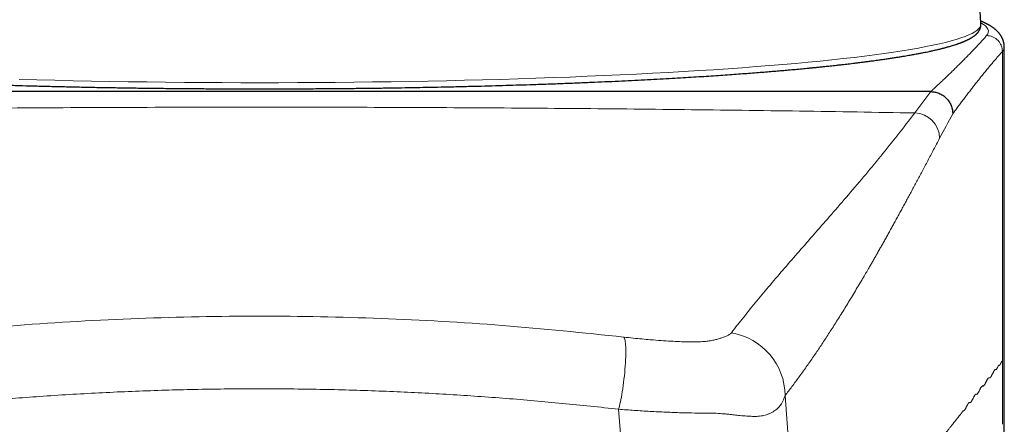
# Model space of a CAD drawing. Header units: millimetres. Extents: x 8 to 761, y 12 to 733.
# Tile 30 of 99: x 344 to 375, y 629 to 642. Entities that reach past the tile are written whole.
import ezdxf

# ---------------------------------------------------------------- set-up
doc = ezdxf.new("R2010")
doc.units = ezdxf.units.MM

msp = doc.modelspace()

# ---------------------------------------------------------------- linework, layer by layer
at = {"color": 252, "linetype": 'Continuous', "lineweight": 0}
for p, q in [((375.077, 640.999), (375.077, 631.219)), ((372.307, 639.058), (372.813, 639.73)), ((375.077, 629.228), (375.077, 631.219)), ((368.213, 630.134), (368.757, 623.229)), ((363.686, 620.492), (362.96, 629.703))]:
    msp.add_line(p, q, dxfattribs=at)
at = {"color": 7, "linetype": 'Continuous', "lineweight": 30}
for p, q in [((375.137, 542.993), (375.137, 641.135)), ((372.812, 639.73), (330.447, 639.73))]:
    msp.add_line(p, q, dxfattribs=at)
at = {"color": 252, "linetype": 'Continuous', "lineweight": 0, "flags": 128}
for points in [[(351.629, 640.013), (352.225, 640.013), (352.821, 640.015), (353.416, 640.018), (354.009, 640.023), (354.601, 640.028), (355.191, 640.035), (355.778, 640.043), (356.363, 640.053), (356.944, 640.064), (357.522, 640.075), (358.096, 640.089), (358.665, 640.103), (359.229, 640.118), (359.789, 640.135), (360.342, 640.153), (360.89, 640.172), (361.431, 640.192), (361.966, 640.214), (362.493, 640.236), (363.013, 640.26), (363.526, 640.284), (364.03, 640.31), (364.525, 640.337), (365.012, 640.365), (365.49, 640.394), (365.958, 640.423), (366.416, 640.454), (366.864, 640.486), (367.302, 640.519), (367.729, 640.553), (368.145, 640.587), (368.549, 640.623), (368.942, 640.659), (369.323, 640.696), (369.692, 640.734), (370.049, 640.773), (370.393, 640.812), (370.724, 640.852), (371.042, 640.893), (371.347, 640.934), (371.638, 640.976), (371.916, 641.019), (372.179, 641.062), (372.429, 641.106), (372.664, 641.151), (372.885, 641.195), (373.091, 641.241), (373.283, 641.286), (373.46, 641.333), (373.621, 641.379), (373.768, 641.426), (373.9, 641.473), (374.016, 641.52), (374.117, 641.568), (374.202, 641.615), (374.272, 641.663), (374.327, 641.711), (374.366, 641.76), (374.389, 641.808), (374.397, 641.856), (374.397, 641.864)], [(344.029, 640.118), (344.594, 640.103), (345.163, 640.089), (345.737, 640.075), (346.314, 640.064), (346.896, 640.053), (347.48, 640.043), (348.068, 640.035), (348.658, 640.028), (349.249, 640.023), (349.843, 640.018), (350.438, 640.015), (351.033, 640.013), (351.629, 640.013)]]:
    msp.add_lwpolyline(points, dxfattribs=at)
at = {"color": 252, "linetype": 'Continuous', "lineweight": 0}
for centre, radius, start, end in [((372.287, 638.252), 0.807, 0.3281, 88.5723), ((412.486, 617.631), 44.466, 151.231, 152.3643), ((366.204, 630.129), 2.009, 0.1286, 80.9391)]:
    msp.add_arc(centre, radius, start, end, dxfattribs=at)
msp.add_ellipse((351.629, 641.634), major_axis=(23.007, 0), ratio=0.080972, start_param=6.211589, end_param=6.427858, dxfattribs=at)
at = {"color": 7, "linetype": 'Continuous', "lineweight": 30}
for points, knots in [([(374.397, 641.864), (374.394, 641.912), (374.387, 642.051), (374.371, 642.28), (374.35, 642.552), (374.325, 642.824), (374.298, 643.093), (374.277, 643.272), (374.267, 643.36)], [0, 0, 0, 0, 0.095912, 0.277551, 0.4592, 0.64086, 0.822529, 1, 1, 1, 1]), ([(375.136, 641.134), (375.136, 641.143), (375.136, 641.16), (375.135, 641.184), (375.133, 641.204), (375.131, 641.221), (375.129, 641.234), (375.127, 641.246), (375.125, 641.256), (375.123, 641.268), (375.12, 641.28), (375.116, 641.294), (375.113, 641.309), (375.109, 641.323), (375.105, 641.336), (375.101, 641.348), (375.096, 641.359), (375.092, 641.373), (375.086, 641.388), (375.078, 641.404), (375.07, 641.422), (375.062, 641.439), (375.052, 641.457), (375.044, 641.473), (375.035, 641.486), (375.029, 641.497), (375.023, 641.506), (375.018, 641.514), (375.013, 641.521), (375.008, 641.528), (375.002, 641.536), (374.996, 641.544), (374.989, 641.553), (374.981, 641.564), (374.972, 641.576), (374.961, 641.588), (374.948, 641.603), (374.933, 641.62), (374.917, 641.636), (374.903, 641.65), (374.889, 641.663), (374.876, 641.675), (374.863, 641.686), (374.849, 641.699), (374.832, 641.712), (374.814, 641.727), (374.794, 641.741), (374.774, 641.756), (374.752, 641.771), (374.728, 641.787), (374.708, 641.8), (374.691, 641.81), (374.679, 641.817), (374.667, 641.824), (374.656, 641.831), (374.645, 641.837), (374.637, 641.841), (374.628, 641.846), (374.62, 641.851), (374.61, 641.856), (374.599, 641.862), (374.587, 641.868), (374.574, 641.875), (374.561, 641.881), (374.547, 641.888), (374.534, 641.894), (374.521, 641.901), (374.509, 641.906), (374.496, 641.912), (374.482, 641.919), (374.466, 641.926), (374.45, 641.933), (374.435, 641.939), (374.422, 641.945), (374.409, 641.951), (374.399, 641.955), (374.393, 641.957), (374.392, 641.958)], [0, 0, 0, 0, 0.017946, 0.033646, 0.047092, 0.05828, 0.067206, 0.073867, 0.081083, 0.08865, 0.097452, 0.10749, 0.118214, 0.127842, 0.137605, 0.145685, 0.154098, 0.164055, 0.175806, 0.188944, 0.203016, 0.218008, 0.233548, 0.247457, 0.259383, 0.269327, 0.277289, 0.283965, 0.290911, 0.298183, 0.305781, 0.313706, 0.323401, 0.334602, 0.347308, 0.361518, 0.376546, 0.399026, 0.418981, 0.436945, 0.453961, 0.470071, 0.485836, 0.501554, 0.523091, 0.545237, 0.568573, 0.59324, 0.618659, 0.646121, 0.674873, 0.68847, 0.702089, 0.715731, 0.728649, 0.739877, 0.749409, 0.757504, 0.766566, 0.777187, 0.789367, 0.802845, 0.817574, 0.831572, 0.844418, 0.859384, 0.87241, 0.883887, 0.896515, 0.910808, 0.926767, 0.944384, 0.958342, 0.971491, 0.983829, 0.995358, 1, 1, 1, 1]), ([(328.862, 641.864), (328.861, 641.857), (328.861, 641.844), (328.862, 641.825), (328.863, 641.809), (328.865, 641.796), (328.866, 641.785), (328.868, 641.776), (328.87, 641.768), (328.872, 641.761), (328.875, 641.747), (328.882, 641.726), (328.893, 641.698), (328.908, 641.667), (328.927, 641.637), (328.945, 641.611), (328.962, 641.591), (328.976, 641.575), (328.99, 641.56), (329.003, 641.547), (329.015, 641.536), (329.025, 641.527), (329.034, 641.519), (329.044, 641.511), (329.054, 641.503), (329.065, 641.494), (329.078, 641.485), (329.091, 641.475), (329.104, 641.466), (329.117, 641.457), (329.129, 641.45), (329.14, 641.443), (329.15, 641.436), (329.16, 641.43), (329.173, 641.423), (329.191, 641.412), (329.214, 641.4), (329.24, 641.386), (329.27, 641.371), (329.302, 641.355), (329.337, 641.339), (329.373, 641.323), (329.412, 641.307), (329.454, 641.29), (329.498, 641.273), (329.541, 641.257), (329.584, 641.242), (329.627, 641.227), (329.673, 641.212), (329.721, 641.197), (329.771, 641.181), (329.823, 641.166), (329.877, 641.151), (329.934, 641.135), (329.993, 641.119), (330.047, 641.105), (330.093, 641.093), (330.129, 641.084), (330.161, 641.076), (330.19, 641.069), (330.217, 641.063), (330.243, 641.056), (330.272, 641.05), (330.304, 641.042), (330.341, 641.034), (330.382, 641.025), (330.429, 641.014), (330.48, 641.003), (330.535, 640.992), (330.593, 640.98), (330.651, 640.968), (330.731, 640.952), (330.833, 640.932), (330.957, 640.909), (331.081, 640.887), (331.204, 640.865), (331.326, 640.845), (331.444, 640.826), (331.559, 640.808), (331.67, 640.79), (331.782, 640.774), (331.897, 640.757), (332.047, 640.735), (332.237, 640.709), (332.471, 640.678), (332.718, 640.647), (332.979, 640.615), (333.202, 640.589), (333.378, 640.57), (333.5, 640.556), (333.616, 640.544), (333.725, 640.532), (333.827, 640.521), (333.905, 640.513), (333.963, 640.508), (334, 640.504), (334.036, 640.5), (334.07, 640.497), (334.099, 640.494), (334.122, 640.492), (334.137, 640.49), (334.147, 640.489), (334.153, 640.488), (334.158, 640.488), (334.169, 640.487), (334.188, 640.485), (334.218, 640.482), (334.256, 640.478), (334.302, 640.474), (334.357, 640.469), (334.42, 640.463), (334.492, 640.456), (334.576, 640.448), (334.67, 640.439), (334.774, 640.43), (334.889, 640.419), (335.014, 640.408), (335.139, 640.397), (335.262, 640.387), (335.383, 640.377), (335.511, 640.366), (335.646, 640.355), (335.788, 640.343), (335.992, 640.327), (336.259, 640.307), (336.593, 640.282), (336.937, 640.258), (337.29, 640.234), (337.652, 640.21), (338.024, 640.187), (338.406, 640.164), (338.797, 640.142), (339.198, 640.12), (339.606, 640.099), (340.021, 640.078), (340.443, 640.058), (340.874, 640.039), (341.308, 640.02), (341.746, 640.003), (342.187, 639.986), (342.636, 639.969), (343.094, 639.954), (343.559, 639.939), (344.023, 639.925), (344.485, 639.912), (344.945, 639.9), (345.411, 639.889), (345.884, 639.878), (346.373, 639.868), (346.878, 639.859), (347.399, 639.85), (347.927, 639.843), (348.461, 639.836), (349.001, 639.831), (349.535, 639.826), (350.059, 639.823), (350.57, 639.82), (351.079, 639.819), (351.584, 639.818), (352.096, 639.819), (352.613, 639.82), (353.136, 639.822), (353.655, 639.826), (354.168, 639.83), (354.676, 639.835), (355.169, 639.841), (355.646, 639.847), (356.109, 639.855), (356.567, 639.862), (357.019, 639.871), (357.473, 639.88), (357.931, 639.891), (358.391, 639.902), (358.844, 639.914), (359.29, 639.927), (359.728, 639.94), (360.185, 639.954), (360.659, 639.971), (361.147, 639.988), (361.626, 640.007), (362.086, 640.026), (362.529, 640.045), (362.954, 640.065), (363.369, 640.085), (363.775, 640.105), (364.171, 640.126), (364.549, 640.147), (364.908, 640.168), (365.246, 640.188), (365.571, 640.208), (365.882, 640.228), (366.181, 640.248), (366.466, 640.268), (366.739, 640.288), (367.001, 640.307), (367.25, 640.326), (367.486, 640.345), (367.71, 640.363), (367.922, 640.38), (368.123, 640.398), (368.328, 640.416), (368.537, 640.434), (368.75, 640.454), (368.9, 640.468), (368.989, 640.477), (369.019, 640.48), (369.045, 640.482), (369.064, 640.484), (369.078, 640.486), (369.089, 640.487), (369.099, 640.488), (369.115, 640.489), (369.14, 640.492), (369.175, 640.495), (369.218, 640.5), (369.269, 640.505), (369.328, 640.511), (369.395, 640.518), (369.471, 640.526), (369.554, 640.534), (369.644, 640.544), (369.74, 640.554), (369.843, 640.565), (369.952, 640.578), (370.059, 640.59), (370.164, 640.602), (370.264, 640.613), (370.368, 640.626), (370.474, 640.639), (370.59, 640.653), (370.713, 640.669), (370.842, 640.685), (370.982, 640.704), (371.133, 640.724), (371.291, 640.746), (371.439, 640.768), (371.576, 640.788), (371.705, 640.808), (371.823, 640.827), (371.93, 640.845), (372.028, 640.861), (372.118, 640.876), (372.202, 640.891), (372.28, 640.905), (372.351, 640.918), (372.417, 640.931), (372.476, 640.942), (372.531, 640.953), (372.596, 640.965), (372.673, 640.981), (372.751, 640.997), (372.816, 641.011), (372.869, 641.023), (372.921, 641.035), (372.973, 641.046), (373.024, 641.058), (373.073, 641.07), (373.116, 641.081), (373.153, 641.09), (373.187, 641.098), (373.222, 641.107), (373.257, 641.117), (373.293, 641.126), (373.327, 641.135), (373.364, 641.146), (373.412, 641.159), (373.47, 641.176), (373.538, 641.197), (373.593, 641.214), (373.633, 641.228), (373.661, 641.237), (373.688, 641.247), (373.714, 641.256), (373.739, 641.265), (373.761, 641.273), (373.781, 641.281), (373.798, 641.287), (373.813, 641.293), (373.826, 641.299), (373.84, 641.304), (373.853, 641.31), (373.867, 641.315), (373.881, 641.321), (373.895, 641.327), (373.909, 641.334), (373.926, 641.341), (373.946, 641.35), (373.967, 641.36), (373.991, 641.372), (374.015, 641.384), (374.038, 641.396), (374.059, 641.407), (374.081, 641.42), (374.102, 641.433), (374.125, 641.446), (374.146, 641.46), (374.163, 641.472), (374.176, 641.481), (374.185, 641.488), (374.194, 641.495), (374.202, 641.501), (374.21, 641.507), (374.218, 641.514), (374.226, 641.521), (374.236, 641.529), (374.247, 641.539), (374.258, 641.549), (374.269, 641.56), (374.282, 641.574), (374.297, 641.59), (374.312, 641.609), (374.326, 641.628), (374.337, 641.646), (374.348, 641.664), (374.358, 641.682), (374.366, 641.699), (374.372, 641.714), (374.377, 641.726), (374.381, 641.739), (374.385, 641.752), (374.388, 641.764), (374.39, 641.776), (374.393, 641.789), (374.395, 641.804), (374.397, 641.822), (374.398, 641.842), (374.397, 641.856), (374.397, 641.864)], [0, 0, 0, 0, 0.001584, 0.00298, 0.004188, 0.005209, 0.006042, 0.00668, 0.007254, 0.007834, 0.008421, 0.010574, 0.012849, 0.015708, 0.018628, 0.021639, 0.023497, 0.025287, 0.026949, 0.028484, 0.029936, 0.030853, 0.03175, 0.032729, 0.033819, 0.035021, 0.036333, 0.03769, 0.039043, 0.040287, 0.041422, 0.042449, 0.043368, 0.044191, 0.045021, 0.046848, 0.048799, 0.050886, 0.053273, 0.055782, 0.058322, 0.060885, 0.063471, 0.066451, 0.069273, 0.071923, 0.074402, 0.076883, 0.079486, 0.08221, 0.084812, 0.087483, 0.090212, 0.092999, 0.095845, 0.098704, 0.100462, 0.102056, 0.103486, 0.104752, 0.105854, 0.106908, 0.108115, 0.109476, 0.110989, 0.112692, 0.114554, 0.116575, 0.118756, 0.120985, 0.123183, 0.125349, 0.129829, 0.134167, 0.138363, 0.142417, 0.146329, 0.1501, 0.153525, 0.156825, 0.160106, 0.163431, 0.1668, 0.172929, 0.1792, 0.185613, 0.19217, 0.198868, 0.201939, 0.204824, 0.207522, 0.210033, 0.212358, 0.214496, 0.215377, 0.216223, 0.217032, 0.217804, 0.218466, 0.218973, 0.219308, 0.219504, 0.219599, 0.219707, 0.219835, 0.220324, 0.220988, 0.221826, 0.222839, 0.224026, 0.225387, 0.226923, 0.228739, 0.230749, 0.232955, 0.235356, 0.237953, 0.240745, 0.243075, 0.245526, 0.248098, 0.250791, 0.253603, 0.256504, 0.262772, 0.269104, 0.275502, 0.281964, 0.288491, 0.295082, 0.301738, 0.308459, 0.315245, 0.322096, 0.328887, 0.33574, 0.342656, 0.349635, 0.356423, 0.363268, 0.370172, 0.377134, 0.384154, 0.391232, 0.397959, 0.404737, 0.411567, 0.418449, 0.425382, 0.432792, 0.44026, 0.447786, 0.45537, 0.463013, 0.470711, 0.477955, 0.485148, 0.49229, 0.499382, 0.506422, 0.513833, 0.521188, 0.528485, 0.535725, 0.542907, 0.550033, 0.556699, 0.563314, 0.569878, 0.576392, 0.582854, 0.589653, 0.596394, 0.603079, 0.609706, 0.616276, 0.622788, 0.630391, 0.637914, 0.645357, 0.652721, 0.659646, 0.666499, 0.67328, 0.679989, 0.686627, 0.693192, 0.699255, 0.705162, 0.710911, 0.716502, 0.721937, 0.727214, 0.732333, 0.737296, 0.742101, 0.746748, 0.75116, 0.755419, 0.759527, 0.763483, 0.768111, 0.772651, 0.777106, 0.777833, 0.778519, 0.77908, 0.779515, 0.779822, 0.78001, 0.780217, 0.780498, 0.781086, 0.781856, 0.782807, 0.783939, 0.785277, 0.786804, 0.788518, 0.79042, 0.79251, 0.794745, 0.797161, 0.799758, 0.802537, 0.80489, 0.80736, 0.809945, 0.812645, 0.815359, 0.818834, 0.82222, 0.825517, 0.830127, 0.834551, 0.838789, 0.842839, 0.846704, 0.850381, 0.853678, 0.856808, 0.859773, 0.862572, 0.865205, 0.867672, 0.869973, 0.872108, 0.874077, 0.87588, 0.879283, 0.882757, 0.884836, 0.88694, 0.889068, 0.891221, 0.893399, 0.895535, 0.897557, 0.899038, 0.900477, 0.902072, 0.90386, 0.905402, 0.907064, 0.908845, 0.910747, 0.914169, 0.917785, 0.921595, 0.923145, 0.924725, 0.926335, 0.927967, 0.929497, 0.930883, 0.932126, 0.933226, 0.934181, 0.935049, 0.935948, 0.93688, 0.937789, 0.938728, 0.939697, 0.940718, 0.941858, 0.943328, 0.94496, 0.946756, 0.948713, 0.95065, 0.952421, 0.95403, 0.956126, 0.958158, 0.960126, 0.962, 0.962992, 0.963923, 0.964794, 0.965604, 0.966355, 0.967103, 0.967968, 0.969059, 0.970296, 0.971663, 0.973037, 0.974394, 0.976559, 0.978621, 0.980503, 0.982217, 0.983895, 0.985579, 0.987332, 0.988317, 0.989361, 0.990452, 0.991479, 0.992417, 0.993286, 0.994246, 0.995396, 0.996739, 0.998274, 1, 1, 1, 1]), ([(372.813, 639.73), (372.855, 639.727), (372.943, 639.722), (373.073, 639.683), (373.197, 639.618), (373.308, 639.527), (373.399, 639.415), (373.463, 639.291), (373.502, 639.161), (373.507, 639.074), (373.509, 639.032)], [0, 0, 0, 0, 0.116672, 0.240267, 0.36894, 0.500291, 0.631601, 0.760156, 0.883566, 1, 1, 1, 1])]:
    msp.add_open_spline(points, degree=3, knots=knots, dxfattribs=at)
at = {"color": 252, "linetype": 'Continuous', "lineweight": 0}
for points, knots in [([(372.811, 639.73), (372.847, 639.763), (372.919, 639.83), (373.026, 639.929), (373.131, 640.027), (373.235, 640.124), (373.336, 640.221), (373.442, 640.323), (373.551, 640.429), (373.664, 640.54), (373.774, 640.649), (373.878, 640.754), (373.976, 640.854), (374.068, 640.949), (374.158, 641.043), (374.246, 641.136), (374.332, 641.228), (374.416, 641.32), (374.498, 641.41), (374.551, 641.47), (374.578, 641.5)], [0, 0, 0, 0, 0.056472, 0.11248, 0.168024, 0.223104, 0.27772, 0.331872, 0.395098, 0.457681, 0.519619, 0.580913, 0.635095, 0.688764, 0.74192, 0.794562, 0.846691, 0.898307, 0.94941, 1, 1, 1, 1]), ([(374.578, 641.5), (374.641, 641.493), (374.737, 641.482), (374.853, 641.42), (374.933, 641.355), (374.998, 641.275), (375.06, 641.158), (375.07, 641.062), (375.077, 640.999)], [0, 0, 0, 0, 0.239451, 0.368357, 0.5, 0.631643, 0.760549, 1, 1, 1, 1]), ([(375.077, 640.999), (375.051, 640.97), (375.001, 640.913), (374.925, 640.825), (374.848, 640.736), (374.77, 640.645), (374.692, 640.551), (374.608, 640.45), (374.519, 640.342), (374.424, 640.224), (374.328, 640.105), (374.234, 639.987), (374.143, 639.871), (374.055, 639.757), (373.966, 639.641), (373.876, 639.523), (373.786, 639.404), (373.694, 639.282), (373.602, 639.158), (373.54, 639.074), (373.509, 639.031)], [0, 0, 0, 0, 0.048111, 0.09668, 0.145708, 0.195193, 0.245137, 0.295539, 0.35553, 0.416157, 0.477422, 0.539323, 0.59513, 0.651445, 0.708268, 0.765598, 0.823437, 0.881783, 0.940638, 1, 1, 1, 1]), ([(375.131, 641.134), (375.132, 641.119), (375.135, 641.074), (375.1, 641.029), (375.077, 640.999)], [0, 0, 0, 0, 0.337873, 1, 1, 1, 1]), ([(330.954, 639.058), (332.24, 639.08), (334.81, 639.122), (338.668, 639.17), (342.528, 639.206), (346.389, 639.23), (350.251, 639.241), (354.04, 639.239), (357.755, 639.226), (361.395, 639.201), (365.034, 639.165), (368.672, 639.119), (371.095, 639.078), (372.307, 639.058)], [0, 0, 0, 0, 0.0932332, 0.1865283, 0.2798711, 0.3732472, 0.4666426, 0.560043, 0.6480982, 0.7361334, 0.8241367, 0.9120962, 1, 1, 1, 1]), ([(366.52, 632.113), (366.649, 632.28), (366.906, 632.614), (367.319, 633.122), (367.749, 633.635), (368.196, 634.156), (368.657, 634.686), (369.129, 635.225), (369.627, 635.794), (370.149, 636.396), (370.692, 637.033), (371.235, 637.688), (371.776, 638.36), (372.13, 638.826), (372.307, 639.058)], [0, 0, 0, 0, 0.080002, 0.159999, 0.239995, 0.319991, 0.399988, 0.479988, 0.559991, 0.647998, 0.736006, 0.824011, 0.91201, 1, 1, 1, 1]), ([(373.093, 638.257), (373.062, 638.197), (372.999, 638.077), (372.906, 637.899), (372.813, 637.724), (372.722, 637.551), (372.631, 637.38), (372.543, 637.214), (372.458, 637.054), (372.375, 636.9), (372.294, 636.747), (372.213, 636.596), (372.133, 636.448), (372.053, 636.301), (371.975, 636.157), (371.898, 636.015), (371.821, 635.875), (371.746, 635.737), (371.672, 635.603), (371.599, 635.471), (371.528, 635.341), (371.456, 635.213), (371.385, 635.086), (371.315, 634.96), (371.245, 634.836), (371.176, 634.714), (371.109, 634.595), (371.043, 634.479), (370.978, 634.365), (370.914, 634.254), (370.856, 634.153), (370.803, 634.064), (370.757, 633.984), (370.724, 633.928), (370.705, 633.894), (370.698, 633.883), (370.691, 633.871), (370.685, 633.86), (370.679, 633.85), (370.673, 633.841), (370.669, 633.833), (370.663, 633.824), (370.657, 633.814), (370.633, 633.772), (370.568, 633.663), (370.465, 633.49), (370.343, 633.287), (370.223, 633.09), (370.106, 632.898), (369.989, 632.71), (369.873, 632.525), (369.758, 632.344), (369.646, 632.169), (369.536, 632.001), (369.43, 631.839), (369.324, 631.68), (369.219, 631.523), (369.11, 631.364), (368.999, 631.203), (368.884, 631.039), (368.77, 630.879), (368.657, 630.723), (368.545, 630.57), (368.433, 630.421), (368.323, 630.275), (368.249, 630.181), (368.213, 630.134)], [0, 0, 0, 0, 0.01937, 0.038538, 0.057504, 0.076268, 0.09483, 0.11319, 0.130316, 0.147263, 0.16403, 0.180617, 0.197025, 0.213254, 0.229303, 0.245172, 0.260862, 0.276373, 0.291432, 0.306317, 0.32103, 0.335569, 0.350195, 0.364642, 0.378909, 0.392996, 0.406904, 0.420389, 0.433701, 0.44684, 0.459806, 0.469374, 0.478846, 0.488221, 0.489599, 0.490975, 0.492348, 0.493719, 0.495007, 0.495969, 0.496951, 0.498013, 0.499214, 0.500592, 0.513211, 0.538691, 0.563998, 0.588236, 0.612313, 0.636231, 0.659988, 0.683586, 0.707023, 0.728975, 0.750785, 0.772453, 0.793978, 0.815362, 0.83906, 0.862581, 0.885926, 0.909094, 0.932085, 0.9549, 0.977538, 1, 1, 1, 1]), ([(340.135, 631.982), (341.411, 632.115), (343.953, 632.378), (347.793, 632.591), (351.629, 632.667), (355.466, 632.591), (359.306, 632.378), (361.848, 632.115), (363.123, 631.982)], [0, 0, 0, 0, 0.167672, 0.334139, 0.5, 0.665861, 0.832328, 1, 1, 1, 1]), ([(362.96, 629.703), (362.978, 629.777), (363.019, 629.935), (363.078, 630.262), (363.133, 630.654), (363.173, 631.074), (363.19, 631.454), (363.184, 631.739), (363.161, 631.921), (363.135, 631.963), (363.123, 631.982)], [0, 0, 0, 0, 0.106079, 0.226851, 0.359877, 0.5, 0.640123, 0.773149, 0.893921, 1, 1, 1, 1]), ([(363.123, 631.982), (363.224, 631.971), (363.421, 631.949), (363.699, 631.921), (363.996, 631.895), (364.302, 631.871), (364.608, 631.851), (364.882, 631.838), (365.134, 631.829), (365.37, 631.826), (365.574, 631.833), (365.749, 631.849), (365.902, 631.873), (366.029, 631.902), (366.139, 631.935), (366.247, 631.972), (366.359, 632.013), (366.462, 632.058), (366.501, 632.095), (366.52, 632.113)], [0, 0, 0, 0, 0.04086, 0.07988, 0.117394, 0.17119, 0.222728, 0.272634, 0.322144, 0.373294, 0.429261, 0.491302, 0.556604, 0.622295, 0.688514, 0.758206, 0.836029, 0.917909, 1, 1, 1, 1]), ([(375.077, 631.219), (375.074, 631.219), (375.068, 631.221), (375.059, 631.214), (375.051, 631.204), (375.047, 631.197), (375.046, 631.195), (375.045, 631.194), (375.044, 631.193), (375.043, 631.191), (375.041, 631.186), (375.038, 631.179), (375.033, 631.17), (375.028, 631.159), (375.023, 631.149), (375.018, 631.138), (375.012, 631.128), (375.008, 631.119), (375.004, 631.112), (374.999, 631.104), (374.994, 631.097), (374.989, 631.091), (374.985, 631.088), (374.98, 631.089), (374.976, 631.089), (374.971, 631.09), (374.966, 631.09), (374.961, 631.087), (374.956, 631.083), (374.952, 631.078), (374.947, 631.071), (374.942, 631.063), (374.935, 631.051), (374.928, 631.036), (374.92, 631.02), (374.912, 631.003), (374.905, 630.989), (374.898, 630.977), (374.893, 630.969), (374.889, 630.965), (374.886, 630.962), (374.883, 630.959), (374.881, 630.958), (374.878, 630.957), (374.876, 630.957), (374.872, 630.959), (374.864, 630.961), (374.854, 630.96), (374.844, 630.954), (374.835, 630.946), (374.827, 630.937), (374.819, 630.925), (374.811, 630.912), (374.801, 630.896), (374.791, 630.877), (374.781, 630.856), (374.77, 630.833), (374.758, 630.809), (374.747, 630.788), (374.737, 630.768), (374.728, 630.752), (374.72, 630.738), (374.713, 630.727), (374.707, 630.719), (374.701, 630.712), (374.694, 630.704), (374.687, 630.699), (374.682, 630.695), (374.678, 630.694), (374.674, 630.696), (374.669, 630.698), (374.664, 630.7), (374.657, 630.7), (374.646, 630.699), (374.634, 630.69), (374.62, 630.675), (374.606, 630.655), (374.596, 630.636), (374.589, 630.624), (374.587, 630.62), (374.585, 630.616), (374.583, 630.613), (374.582, 630.61), (374.581, 630.608), (374.579, 630.605), (374.576, 630.598), (374.571, 630.588), (374.566, 630.577), (374.56, 630.565), (374.555, 630.554), (374.55, 630.544), (374.546, 630.536), (374.542, 630.528), (374.539, 630.521), (374.535, 630.515), (374.532, 630.509), (374.529, 630.504), (374.527, 630.499), (374.524, 630.494), (374.522, 630.49), (374.514, 630.477), (374.502, 630.459), (374.486, 630.443), (374.472, 630.435), (374.46, 630.436), (374.447, 630.44), (374.435, 630.434), (374.422, 630.423), (374.409, 630.407), (374.396, 630.387), (374.384, 630.365), (374.371, 630.339), (374.356, 630.309), (374.343, 630.281), (374.329, 630.254), (374.315, 630.229), (374.301, 630.206), (374.287, 630.189), (374.276, 630.179), (374.267, 630.175), (374.26, 630.173), (374.253, 630.177), (374.247, 630.178), (374.24, 630.178), (374.231, 630.175), (374.221, 630.168), (374.211, 630.157), (374.201, 630.144), (374.192, 630.128), (374.18, 630.108), (374.168, 630.084), (374.156, 630.06), (374.144, 630.036), (374.134, 630.016), (374.125, 629.998), (374.116, 629.981), (374.109, 629.969), (374.104, 629.96), (374.1, 629.954), (374.096, 629.948), (374.092, 629.943), (374.089, 629.938), (374.085, 629.933), (374.079, 629.927), (374.074, 629.921), (374.068, 629.917), (374.063, 629.914), (374.059, 629.913), (374.055, 629.915), (374.044, 629.919), (374.032, 629.918), (374.019, 629.91), (374.012, 629.904), (374.005, 629.895), (373.997, 629.885), (373.989, 629.873), (373.98, 629.858), (373.973, 629.845), (373.967, 629.834), (373.964, 629.829), (373.963, 629.826), (373.961, 629.823), (373.959, 629.818), (373.956, 629.812), (373.953, 629.805), (373.949, 629.798), (373.946, 629.791), (373.942, 629.783), (373.937, 629.775), (373.933, 629.766), (373.93, 629.759), (373.927, 629.753), (373.922, 629.744), (373.916, 629.732), (373.908, 629.717), (373.9, 629.704), (373.892, 629.691), (373.884, 629.679), (373.875, 629.669), (373.867, 629.662), (373.86, 629.657), (373.853, 629.654), (373.846, 629.653), (373.84, 629.656), (373.833, 629.652), (373.826, 629.636), (373.82, 629.625), (373.814, 629.622), (373.81, 629.623), (373.805, 629.618), (373.801, 629.611), (373.797, 629.603), (373.794, 629.597), (373.793, 629.594), (373.791, 629.591), (373.788, 629.587), (373.785, 629.582), (373.782, 629.577), (373.778, 629.572), (373.775, 629.568), (373.772, 629.565), (373.771, 629.564), (373.77, 629.562), (373.769, 629.56), (373.767, 629.559), (373.757, 629.546), (373.731, 629.514), (373.69, 629.463), (373.655, 629.42), (373.635, 629.395), (373.631, 629.389), (373.628, 629.386), (373.627, 629.384), (373.625, 629.382), (373.621, 629.378), (373.616, 629.371), (373.607, 629.36), (373.597, 629.348), (373.586, 629.334), (373.574, 629.318), (373.56, 629.301), (373.545, 629.281), (373.528, 629.26), (373.51, 629.237), (373.49, 629.212), (373.469, 629.186), (373.446, 629.158), (373.423, 629.127), (373.397, 629.096), (373.37, 629.061), (373.341, 629.025), (373.31, 628.986), (373.278, 628.945), (373.244, 628.902), (373.208, 628.857), (373.172, 628.811), (373.135, 628.764), (373.11, 628.732), (373.096, 628.715), (373.095, 628.713), (373.093, 628.711), (373.092, 628.709), (373.09, 628.708), (373.089, 628.706), (373.085, 628.701), (373.078, 628.692), (373.052, 628.659), (372.995, 628.587), (372.808, 628.35), (372.397, 627.831), (372.02, 627.354), (371.778, 627.048)], [0, 0, 0, 0, 0.002561, 0.005384, 0.008477, 0.009194, 0.009375, 0.009522, 0.009749, 0.010058, 0.010448, 0.01169, 0.013384, 0.014726, 0.016259, 0.017982, 0.019569, 0.020875, 0.022092, 0.02322, 0.025058, 0.026599, 0.027843, 0.029105, 0.0306, 0.032096, 0.033552, 0.035021, 0.036556, 0.037915, 0.039081, 0.040782, 0.042744, 0.044968, 0.047445, 0.049832, 0.052321, 0.054431, 0.056165, 0.056974, 0.057899, 0.058737, 0.05949, 0.060157, 0.060738, 0.061363, 0.064492, 0.067526, 0.070625, 0.073518, 0.075974, 0.078166, 0.080648, 0.083418, 0.086479, 0.089671, 0.093126, 0.096691, 0.1, 0.103039, 0.105807, 0.108306, 0.110534, 0.111941, 0.113746, 0.116112, 0.118173, 0.119931, 0.1211, 0.122115, 0.123591, 0.125067, 0.126543, 0.130735, 0.134368, 0.138288, 0.142609, 0.147263, 0.147902, 0.148547, 0.149199, 0.149858, 0.150095, 0.150188, 0.150746, 0.151754, 0.153213, 0.155123, 0.156629, 0.158332, 0.159959, 0.161105, 0.162208, 0.16327, 0.16429, 0.165188, 0.166051, 0.166879, 0.167672, 0.16843, 0.169211, 0.174479, 0.17937, 0.183425, 0.187189, 0.190886, 0.194865, 0.198664, 0.202697, 0.20674, 0.209986, 0.213935, 0.218715, 0.223156, 0.226218, 0.231097, 0.235566, 0.239626, 0.243279, 0.245619, 0.247806, 0.249696, 0.251889, 0.254038, 0.256156, 0.259539, 0.262915, 0.265458, 0.26842, 0.271803, 0.275606, 0.279831, 0.283047, 0.28611, 0.288958, 0.291589, 0.294005, 0.295267, 0.29646, 0.297586, 0.298644, 0.299634, 0.300754, 0.302531, 0.304407, 0.306071, 0.307525, 0.308769, 0.309879, 0.311446, 0.318828, 0.320838, 0.322954, 0.325201, 0.327578, 0.330086, 0.332726, 0.335497, 0.336758, 0.337729, 0.337934, 0.338379, 0.339066, 0.339995, 0.341164, 0.342107, 0.343165, 0.344336, 0.345621, 0.34702, 0.347972, 0.348833, 0.34967, 0.352266, 0.354601, 0.356683, 0.359413, 0.362048, 0.364589, 0.367037, 0.369199, 0.371285, 0.373294, 0.375228, 0.377077, 0.379724, 0.381525, 0.383063, 0.384324, 0.38567, 0.387148, 0.388763, 0.389178, 0.389486, 0.390083, 0.390875, 0.391793, 0.392836, 0.394023, 0.395339, 0.395705, 0.39608, 0.396464, 0.396857, 0.397258, 0.397781, 0.406037, 0.420782, 0.435526, 0.437456, 0.43903, 0.439462, 0.439929, 0.44043, 0.440965, 0.443096, 0.445643, 0.448607, 0.451987, 0.455783, 0.459995, 0.464624, 0.469723, 0.475247, 0.481195, 0.487568, 0.494366, 0.501589, 0.509237, 0.51731, 0.526223, 0.535602, 0.545447, 0.555759, 0.566537, 0.577781, 0.588785, 0.600202, 0.600698, 0.601125, 0.601551, 0.601977, 0.602403, 0.602829, 0.603255, 0.605599, 0.609784, 0.626769, 0.657099, 0.780191, 1, 1, 1, 1]), ([(362.96, 629.703), (362.664, 629.736), (362.072, 629.802), (361.184, 629.891), (360.296, 629.973), (359.407, 630.046), (358.519, 630.112), (357.63, 630.17), (356.742, 630.22), (355.84, 630.262), (354.923, 630.297), (353.992, 630.324), (353.062, 630.341), (352.131, 630.35), (351.2, 630.351), (350.27, 630.342), (349.339, 630.325), (348.408, 630.299), (347.477, 630.265), (346.547, 630.221), (345.616, 630.169), (344.703, 630.11), (343.808, 630.043), (342.93, 629.97), (342.053, 629.889), (341.175, 629.801), (340.591, 629.735), (340.299, 629.703)], [0, 0, 0, 0, 0.039561, 0.079034, 0.118426, 0.157745, 0.196998, 0.236193, 0.275337, 0.314437, 0.355361, 0.396254, 0.437125, 0.477982, 0.518835, 0.559691, 0.600561, 0.641452, 0.682373, 0.723333, 0.76434, 0.805403, 0.844179, 0.88302, 0.921932, 0.960923, 1, 1, 1, 1]), ([(368.213, 630.134), (368.183, 630.043), (368.125, 629.868), (367.966, 629.71), (367.837, 629.623), (367.757, 629.58), (367.674, 629.545), (367.589, 629.517), (367.502, 629.497), (367.412, 629.484), (367.309, 629.478), (367.175, 629.478), (367, 629.486), (366.807, 629.504), (366.617, 629.524), (366.45, 629.542), (366.265, 629.563), (366.033, 629.577), (365.722, 629.581), (365.357, 629.583), (364.933, 629.592), (364.464, 629.611), (363.964, 629.635), (363.463, 629.666), (363.125, 629.691), (362.96, 629.703)], [0, 0, 0, 0, 0.091146, 0.175678, 0.202434, 0.228488, 0.25385, 0.278531, 0.302544, 0.325902, 0.349727, 0.383109, 0.426049, 0.472623, 0.511168, 0.543729, 0.570311, 0.61488, 0.663104, 0.71518, 0.771262, 0.832413, 0.89065, 0.946364, 1, 1, 1, 1])]:
    msp.add_open_spline(points, degree=3, knots=knots, dxfattribs=at)

doc.saveas('drawing.dxf')
